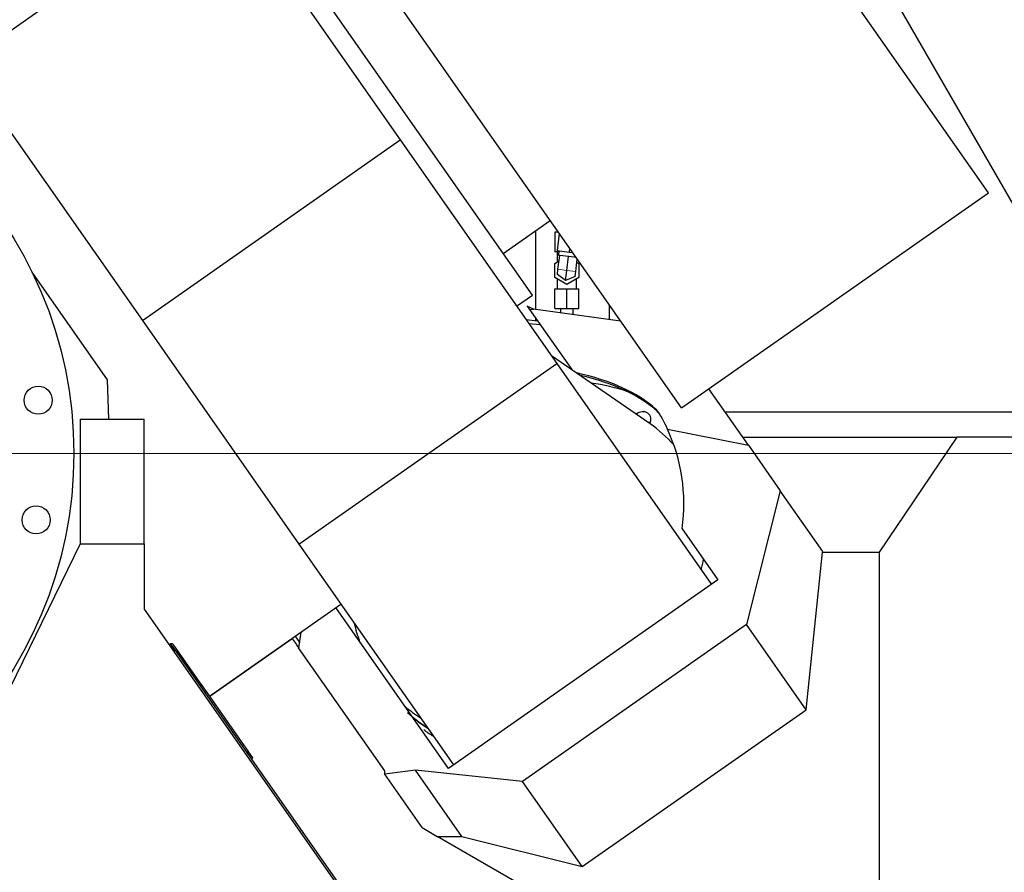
# Model space of a CAD drawing. Header units: inches. Extents: x 0 to 23760, y -13 to 16800.
# Tile 70 of 222: x 7619 to 8391, y 7138 to 7807. Entities that reach past the tile are written whole.
import ezdxf

# ---------------------------------------------------------------- set-up
doc = ezdxf.new("R2010")
doc.units = ezdxf.units.IN
doc.layers.add('254', color=7, linetype='Continuous', true_color=0xffffff)
doc.styles.add('latin_extended', font='simplex.shx')
doc.dimstyles.get("Standard").update_dxf_attribs({"dimtxt": 0.18, "dimasz": 0.18, "dimexe": 0.18, "dimexo": 0.0625, "dimgap": 0.09, "dimtad": 0, "dimtih": 1, "dimtoh": 1, "dimdec": 4, "dimzin": 0, "dimdsep": 46, "dimtxsty": 'Standard', "dimcen": 0.09, "dimadec": 0, "dimazin": 0, "dimtfac": 1, "dimtdec": 4, "dimtofl": 0, "dimtmove": 0, "dimatfit": 3, "dimfxl": 1, "dimtolj": 1, "dimtzin": 0, "dimarcsym": 0})

# ---------------------------------------------------------------- blocks, each defined once
blk = doc.blocks.new('_U7')
at = {"layer": '254', "color": 3, "linetype": 'Continuous', "lineweight": 13, "transparency": 16777216}
for p, q in [((7376.18, 7466.52), (9127.38, 7466.52)), ((9087.38, 7326.52), (9087.38, 7065.68)), ((5087.79, 6925.68), (9127.38, 6925.68))]:
    blk.add_line(p, q, dxfattribs=at)
at = {"layer": '254', "color": 3, "transparency": 16777216}
for points in [[(9110.72, 7326.52), (9064.05, 7326.52), (9087.38, 7466.52)], [(9064.05, 7065.68), (9110.72, 7065.68), (9087.38, 6925.68)]]:
    blk.add_solid(points, dxfattribs=at)
at = {"layer": 'Defpoints', "color": 0, "transparency": 16777216}
for p in [(7336.18, 7466.52), (5047.79, 6925.68), (9087.38, 6925.68)]:
    blk.add_point(p, dxfattribs=at)
at = {"layer": '254', "color": 2, "lineweight": 13, "transparency": 16777216, "insert": (8877.38, 7020.71), "char_height": 140, "attachment_point": 1, "rotation": 90, "style": 'latin_extended'}
blk.add_mtext('\\A1;541', dxfattribs=at)

msp = doc.modelspace()

# ---------------------------------------------------------------- linework, layer by layer
at = {"layer": '254', "color": 2, "linetype": 'Continuous', "lineweight": 25}
for p, q in [((8020.8, 7590.65), (7686.978, 8067.397)), ((8491.754, 7499.192), (8206.235, 7993.725)), ((8378.506, 7670.821), (8154.543, 7990.674)), ((7574.044, 7771.994), (7776.261, 7913.587)), ((7776.261, 7913.587), (7917.168, 7712.352)), ((8137.675, 7502.19), (7913.712, 7822.042)), ((7574.044, 7771.994), (7714.951, 7570.758)), ((7714.951, 7570.758), (7917.168, 7712.352)), ((7917.168, 7712.352), (8039.898, 7537.075)), ((8137.675, 7502.19), (8378.506, 7670.821)), ((7997.857, 7623.416), (8034.719, 7649.227)), ((8023.144, 7641.101), (8023.144, 7579.532)), ((8041.13, 7640.07), (8038.291, 7640.07)), ((8038.291, 7640.07), (8038.291, 7624.57)), ((8041.788, 7639.131), (8040.129, 7625.62)), ((8041.512, 7624.57), (8038.291, 7624.57)), ((8040.129, 7625.62), (8049.558, 7624.462)), ((8040.291, 7624.57), (8040.291, 7616.71)), ((8040.843, 7610.923), (8042.184, 7621.841)), ((8041.618, 7625.437), (8041.191, 7621.963)), ((8041.191, 7621.963), (8042.184, 7621.841)), ((8042.329, 7621.824), (8042.184, 7621.841)), ((8048.987, 7621.006), (8042.329, 7621.824)), ((8047.791, 7610.07), (8049.132, 7620.988)), ((8049.132, 7620.988), (8048.987, 7621.006)), ((8049.277, 7620.971), (8049.132, 7620.988)), ((8054.996, 7620.268), (8049.277, 7620.971)), ((8049.932, 7627.501), (8049.558, 7624.462)), ((8049.558, 7624.462), (8052.295, 7624.126)), ((8038.291, 7615.555), (8041.65, 7617.495)), ((8038.291, 7604.585), (8038.291, 7615.555)), ((8054.739, 7609.217), (8055.932, 7618.931)), ((8055.635, 7616.512), (8057.291, 7615.555)), ((8057.291, 7615.555), (8057.291, 7604.585)), ((7687.644, 7524.178), (7628.377, 7608.821)), ((8040.351, 7606.912), (8040.843, 7610.923)), ((8046.806, 7602.048), (8040.351, 7606.912)), ((8046.806, 7602.048), (8047.791, 7610.07)), ((8054.247, 7605.206), (8054.739, 7609.217)), ((8047.791, 7599.101), (8038.291, 7604.585)), ((8040.291, 7603.431), (8040.291, 7595.57)), ((8054.247, 7605.206), (8046.806, 7602.048)), ((8057.291, 7604.585), (8047.791, 7599.101)), ((8055.291, 7595.57), (8055.291, 7603.431)), ((8008.442, 7581.998), (8020.8, 7590.65)), ((8038.291, 7595.57), (8047.791, 7595.57)), ((8038.291, 7580.07), (8038.291, 7595.57)), ((8047.791, 7595.57), (8057.291, 7595.57)), ((8047.791, 7580.07), (8047.791, 7595.57)), ((8057.291, 7580.07), (8057.291, 7595.57)), ((8081.291, 7571.564), (8081.291, 7582.69)), ((8016.797, 7581.989), (8018.641, 7579.356)), ((8021.671, 7579.734), (8016.797, 7581.989)), ((8018.641, 7579.356), (8021.671, 7579.734)), ((8018.641, 7579.356), (8051.611, 7532.27)), ((8089.92, 7570.391), (8021.671, 7579.734)), ((8038.291, 7580.07), (8047.791, 7580.07)), ((8047.791, 7580.07), (8057.291, 7580.07)), ((7714.951, 7570.758), (7837.681, 7395.481)), ((8015.762, 7571.545), (8024.761, 7570.616)), ((8017.869, 7568.535), (8026.868, 7567.606)), ((8023.144, 7572.914), (8023.144, 7570.772)), ((7837.681, 7395.481), (8039.898, 7537.075)), ((8113.094, 7489.732), (8035.884, 7543.151)), ((8039.898, 7537.075), (8161.181, 7363.864)), ((7688.718, 7493.426), (7687.644, 7524.178)), ((8190.165, 7472.895), (8159.132, 7517.214)), ((8117.571, 7501.307), (8118.738, 7499.64)), ((8171.752, 7499.192), (8532.291, 7499.192)), ((7666.289, 7395.786), (7666.289, 7493.427)), ((7666.289, 7493.427), (7716.289, 7493.427)), ((7716.289, 7395.696), (7716.289, 7493.427)), ((8126.614, 7485.485), (8190.165, 7472.895)), ((8185.756, 7479.192), (8353.497, 7479.192)), ((8353.497, 7479.192), (8292.791, 7389.192)), ((8522.791, 7479.192), (8353.497, 7479.192)), ((8190.165, 7472.895), (8215.09, 7437.298)), ((8215.09, 7437.298), (8188.73, 7332.404)), ((8248.515, 7389.562), (8215.09, 7437.298)), ((8138.3, 7407.49), (8166.326, 7367.464)), ((7588.726, 7236.759), (7666.289, 7395.786)), ((7666.289, 7395.786), (7666.289, 7395.696)), ((7666.289, 7395.696), (7716.289, 7395.696)), ((7716.289, 7395.696), (7716.289, 7344.427)), ((7837.681, 7395.481), (7958.964, 7222.271)), ((8248.336, 7389.192), (8248.515, 7389.562)), ((8235.569, 7265.511), (8248.336, 7389.192)), ((8248.336, 7389.192), (8292.791, 7389.192)), ((8292.791, 7389.192), (8292.791, 7124.696)), ((8166.326, 7367.464), (7954.985, 7219.481)), ((7716.289, 7344.427), (7894.789, 7089.503)), ((7767.669, 7276.281), (7870.653, 7348.392)), ((7954.985, 7219.481), (7866.673, 7345.604)), ((8188.73, 7332.404), (8013.034, 7209.381)), ((8235.569, 7265.511), (8188.73, 7332.404)), ((7767.716, 7276.205), (7832.315, 7321.438)), ((7839.109, 7326.304), (7837.399, 7314.187)), ((7736.333, 7316.673), (7735.923, 7316.386)), ((7737.141, 7315.518), (7736.732, 7315.231)), ((7738.499, 7315.322), (7737.101, 7317.32)), ((7740.613, 7312.303), (7738.499, 7315.322)), ((7739.385, 7311.443), (7740.613, 7312.303)), ((7759.822, 7287.485), (7739.728, 7316.183)), ((7740.613, 7312.303), (7896.289, 7089.976)), ((7904.975, 7217.678), (7837.399, 7314.187)), ((7765.212, 7279.788), (7759.822, 7287.485)), ((7798.051, 7232.889), (7765.212, 7279.788)), ((8059.873, 7142.487), (8235.569, 7265.511)), ((7797.168, 7231.534), (7798.397, 7232.395)), ((7798.397, 7232.395), (7798.051, 7232.889)), ((7801.654, 7227.743), (7798.397, 7232.395)), ((7800.425, 7226.883), (7801.654, 7227.743)), ((7929.062, 7218.049), (7904.975, 7214.966)), ((7904.975, 7214.966), (7904.975, 7217.678)), ((7934.316, 7173.063), (7904.975, 7214.966)), ((7965.335, 7166.245), (7929.062, 7218.049)), ((8013.034, 7209.381), (7929.062, 7218.049)), ((8059.873, 7142.487), (8013.034, 7209.381)), ((7934.316, 7173.063), (7946.125, 7166.245)), ((8065.29, 7097.445), (7946.125, 7166.245)), ((7946.125, 7166.245), (7965.335, 7166.245)), ((7965.335, 7166.245), (8059.873, 7142.487))]:
    msp.add_line(p, q, dxfattribs=at)
at = {"layer": '254', "color": 110, "linetype": 'Continuous', "lineweight": 13}
for p, q in [((8047.791, 7610.07), (8040.843, 7610.923)), ((8054.739, 7609.217), (8047.791, 7610.07)), ((7739.795, 7311.729), (7737.141, 7315.518)), ((7758.593, 7286.625), (7759.822, 7287.485)), ((7763.983, 7278.927), (7765.212, 7279.788)), ((7796.822, 7232.028), (7798.051, 7232.889))]:
    msp.add_line(p, q, dxfattribs=at)
at = {"layer": '254', "color": 2, "linetype": 'Continuous', "lineweight": 25}
for centre, radius in [((7336.185, 7466.523), 325), ((7633.265, 7508.275), 11), ((7631.627, 7414.429), 11)]:
    msp.add_circle(centre, radius, dxfattribs=at)
for centre, major_axis, ratio, start_param, end_param in [((7951.656, 7441.398), (-184.018, -28.823), 0.4888462, 3.518507, 4.0396548), ((7952.823, 7439.732), (-184.018, -28.823), 0.4888462, 3.518507, 4.027584), ((8027.465, 7380.635), (127.788, 89.478), 0.8660254, 0.5517422, 0.758891), ((8106.52, 7492.43), (-6.144, -4.302), 0.8660254, 2.0886682, 4.8152761), ((7944.57, 7448.799), (-184.018, -28.823), 0.4888462, 3.2303809, 3.4209233), ((7945.737, 7447.132), (-184.018, -28.823), 0.4888462, 3.386947, 3.4209233), ((8112.412, 7484.016), (-6.144, -4.302), 0.8660254, 4.0535381, 4.2628467), ((8029.636, 7388.406), (108.807, 76.188), 0.8660254, 0.095029, 0.3103525), ((7974.774, 7405.664), (140.894, 98.655), 0.8660254, 5.6148974, 6.1369365), ((8029.636, 7388.406), (108.807, 76.188), 0.8660254, 5.495176, 5.5642992), ((8027.465, 7380.635), (127.788, 89.478), 0.8660254, 2.7992572, 2.909213), ((7737.68, 7314.749), (-2.048, -1.434), 0.9396926, 4.3008721, 4.712389), ((7737.68, 7314.749), (1.526, -2.179), 0.9396926, 1.5707963, 2.7300758), ((7737.68, 7314.749), (0.819, 0.574), 0.9396926, 0, 1.5707963), ((8027.465, 7380.635), (127.788, 89.478), 0.8660254, 3.3739723, 3.4839281), ((8033.356, 7372.222), (127.788, 89.478), 0.8660254, 3.3739723, 3.4839281)]:
    msp.add_ellipse(centre, major_axis=major_axis, ratio=ratio, start_param=start_param, end_param=end_param, dxfattribs=at)
for points, degree in [([(8042.791, 7580.07), (8042.791, 7576.843)], 1), ([(8052.791, 7575.474), (8052.791, 7580.07)], 1), ([(7937.937, 7251.463), (7932.587, 7254.964), (7927.545, 7258.855), (7922.865, 7263.103)], 3), ([(7942.526, 7244.909), (7940.158, 7246.459), (7937.85, 7248.085), (7935.607, 7249.785)], 3)]:
    msp.add_open_spline(points, degree=degree, dxfattribs=at)
for points, knots in [([(7832.744, 7320.834), (7833.741, 7319.411), (7834.72, 7318.013), (7836.332, 7315.71), (7836.974, 7314.793), (7837.608, 7313.888)], [0, 0, 0, 0, 0.5967909, 0.5967909, 1, 1, 1, 1]), ([(7835.123, 7322.668), (7836.027, 7321.376), (7836.919, 7320.103), (7837.952, 7318.628), (7838.107, 7318.406), (7838.262, 7318.185)], [0, 0, 0, 0, 0.8492026, 0.8492026, 1, 1, 1, 1])]:
    msp.add_open_spline(points, degree=3, knots=knots, dxfattribs=at)

# ---------------------------------------------------------------- dimensions: what is measured, and where the dimension line sits
at = {"layer": '254', "color": 2, "linetype": 'Continuous', "lineweight": 13}
dim = msp.add_linear_dim(base=(9087.382, 6925.678), p1=(7336.185, 7466.523), p2=(5047.791, 6925.678), angle=90, dimstyle='Standard', override={"dimscale": 40, "dimtxt": 3.5, "dimasz": 3.5, "dimexe": 1, "dimexo": 1, "dimgap": 1.75, "dimtad": 1, "dimtih": 0, "dimtoh": 0, "dimdec": 0, "dimlfac": 1, "dimzin": 8, "dimdsep": 46, "dimlunit": 2, "dimtxsty": 'latin_extended', "dimsah": 1, "dimse1": 0, "dimse2": 0, "dimsd1": 0, "dimsd2": 0, "dimclrd": 3, "dimclre": 3, "dimclrt": 2, "dimtol": 0, "dimtm": -0.1, "dimtfac": 0.714286, "dimtdec": 3, "dimtofl": 1, "dimtmove": 0, "dimtzin": 8, "dimlwd": 13, "dimlwe": 13}, dxfattribs=at)
dim.commit()
dim.dimension.update_dxf_attribs({"geometry": '_U7', "text_midpoint": (9087.382, 7170.707), "dimtype": 160})

doc.saveas('drawing.dxf')
